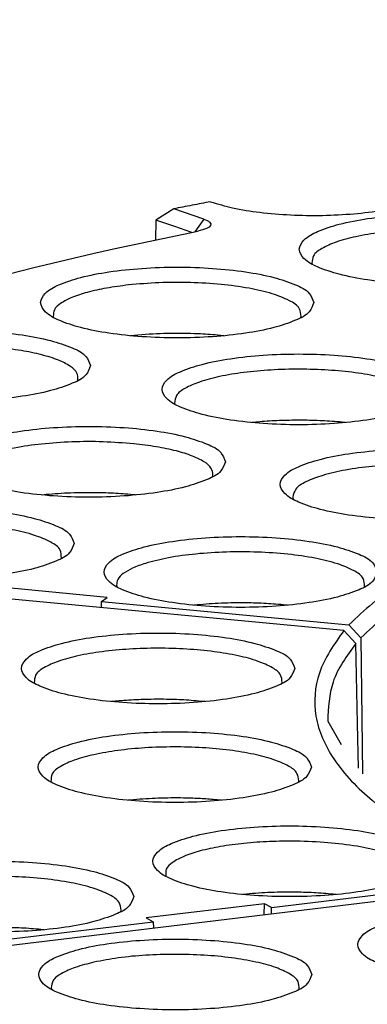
# Model space of a CAD drawing. Header units: inches. Extents: x -399 to 442, y -299 to 295.
# Tile 39 of 134: x -149 to -142, y 185 to 204. Entities that reach past the tile are written whole.
import ezdxf

# ---------------------------------------------------------------- set-up
doc = ezdxf.new("R2010")
doc.units = ezdxf.units.IN
doc.layers.add('1', color=7, linetype='Continuous')
doc.dimstyles.get("Standard").update_dxf_attribs({"dimtxt": 0.18, "dimasz": 0.18, "dimexe": 0.18, "dimexo": 0.0625, "dimgap": 0.09, "dimtad": 0, "dimtih": 1, "dimtoh": 1, "dimdec": 4, "dimzin": 0, "dimdsep": 46, "dimtxsty": 'Standard', "dimcen": 0.09, "dimadec": 0, "dimazin": 0, "dimtfac": 1, "dimtdec": 4, "dimtofl": 0, "dimtmove": 0, "dimatfit": 3, "dimfxl": 1, "dimtolj": 1, "dimtzin": 0, "dimarcsym": 0})

# ---------------------------------------------------------------- blocks, each defined once
blk = doc.blocks.new('N2390-20301_6__111', base_point=(-205.657, 233.791))
at = {"color": 7, "linetype": 'Continuous'}
for p, q in [((-182.282, 249.917), (-182.71, 249.642)), ((-181.554, 249.671), (-182.282, 249.917)), ((-182.71, 249.642), (-182.722, 249.163)), ((-182.253, 249.488), (-182.71, 249.642)), ((-181.554, 249.671), (-181.47, 249.637)), ((-181.47, 249.637), (-181.438, 249.618)), ((-181.438, 249.618), (-181.414, 249.599)), ((-181.414, 249.599), (-181.387, 249.559)), ((-183.737, 248.948), (-181.698, 249.38)), ((-181.843, 249.349), (-182.253, 249.488)), ((-181.584, 249.408), (-181.698, 249.38)), ((-181.534, 249.424), (-181.584, 249.408)), ((-181.492, 249.441), (-181.534, 249.424)), ((-181.427, 249.478), (-181.492, 249.441)), ((-181.392, 249.518), (-181.427, 249.478)), ((-181.387, 249.559), (-181.392, 249.518)), ((-184.233, 248.836), (-183.737, 248.948)), ((-185.693, 248.492), (-184.233, 248.836)), ((-186.639, 248.255), (-185.693, 248.492)), ((-178.942, 248.602), (-178.934, 248.579)), ((-185.19, 247.321), (-185.182, 247.292)), ((-179.209, 247.292), (-179.202, 247.314)), ((-183.145, 246.87), (-183.323, 246.853)), ((-181.068, 246.853), (-181.221, 246.868)), ((-184.602, 245.769), (-184.596, 245.786)), ((-182.259, 245.227), (-182.25, 245.196)), ((-180.204, 244.775), (-180.391, 244.756)), ((-178.137, 244.756), (-178.28, 244.771)), ((-181.345, 243.447), (-181.333, 243.493)), ((-185.366, 243.018), (-185.458, 243.008)), ((-183.202, 243.008), (-183.212, 243.009)), ((-179.408, 242.958), (-179.395, 242.902)), ((-184.997, 241.476), (-184.994, 241.484)), ((-183.885, 240.537), (-186.845, 240.816)), ((-183.66, 240.83), (-183.649, 240.787)), ((-177.676, 240.787), (-177.673, 240.795)), ((-184.025, 240.289), (-184.022, 240.44)), ((-184.022, 240.44), (-183.885, 240.537)), ((-184.022, 240.44), (-178.048, 239.877)), ((-181.79, 240.348), (-181.793, 240.347)), ((-179.536, 240.347), (-179.637, 240.358)), ((-177.761, 239.559), (-178.048, 239.877)), ((-177.761, 239.559), (-177.736, 237.615)), ((-177.736, 237.615), (-177.718, 236.279))]:
    blk.add_line(p, q, dxfattribs=at)
at = {"color": 1, "linetype": 'Continuous'}
for p, q in [((-181.554, 249.671), (-181.675, 249.502)), ((-181.675, 249.502), (-181.774, 249.364))]:
    blk.add_line(p, q, dxfattribs=at)
at = {"color": 7, "linetype": 'Continuous'}
for points, knots in [([(-181.391, 250.088), (-181.215, 250.035), (-180.826, 249.918), (-180.178, 249.823), (-179.453, 249.762), (-178.693, 249.752), (-177.945, 249.789), (-177.258, 249.872), (-176.672, 249.992), (-176.225, 250.151), (-175.921, 250.315), (-175.781, 250.575), (-175.958, 250.821), (-176.132, 250.903), (-176.238, 250.953)], [0, 0, 0, 0, 0.551151, 1.216238, 1.958308, 2.733896, 3.496897, 4.202188, 4.809322, 5.286881, 5.620175, 5.837122, 6.065343, 6.418725, 6.418725, 6.418725, 6.418725]), ([(-181.391, 250.088), (-181.54, 250.059), (-181.837, 250.003), (-182.134, 249.945), (-182.282, 249.917)], [0, 0, 0, 0, 0.4548209, 0.9067295, 0.9067295, 0.9067295, 0.9067295]), ([(-172.648, 248.941), (-172.679, 249.02), (-172.758, 249.224), (-173.146, 249.399), (-173.653, 249.571), (-174.332, 249.696), (-175.111, 249.777), (-175.948, 249.805), (-176.784, 249.777), (-177.565, 249.696), (-178.238, 249.571), (-178.76, 249.399), (-179.114, 249.224), (-179.3, 248.941), (-179.114, 248.659), (-178.76, 248.483), (-178.238, 248.312), (-177.565, 248.187), (-176.784, 248.105), (-175.948, 248.078), (-175.111, 248.105), (-174.332, 248.187), (-173.653, 248.312), (-173.146, 248.483), (-172.758, 248.659), (-172.679, 248.862), (-172.648, 248.941)], [0, 0, 0, 0, 0.248013, 0.63675, 1.190211, 1.887011, 2.687469, 3.542067, 4.396665, 5.197123, 5.893923, 6.447384, 6.83612, 7.084134, 7.332147, 7.720883, 8.274345, 8.971144, 9.771602, 10.626201, 11.480799, 12.281257, 12.978057, 13.531518, 13.920254, 14.168267, 14.168267, 14.168267, 14.168267]), ([(-172.953, 248.605), (-172.959, 248.669), (-172.975, 248.824), (-173.23, 248.99), (-173.571, 249.137), (-174.051, 249.261), (-174.625, 249.356), (-175.271, 249.415), (-175.953, 249.435), (-176.635, 249.414), (-177.28, 249.355), (-177.853, 249.26), (-178.331, 249.135), (-178.67, 248.987), (-178.923, 248.821), (-178.936, 248.666), (-178.942, 248.602)], [0, 0, 0, 0, 0.184678, 0.448982, 0.831294, 1.328014, 1.919698, 2.578615, 3.272174, 3.965459, 4.623571, 5.213975, 5.709037, 6.089484, 6.352082, 6.536267, 6.536267, 6.536267, 6.536267]), ([(-178.895, 247.655), (-178.926, 247.734), (-179.006, 247.938), (-179.394, 248.113), (-179.901, 248.285), (-180.579, 248.409), (-181.358, 248.491), (-182.195, 248.518), (-183.032, 248.491), (-183.812, 248.409), (-184.485, 248.285), (-185.007, 248.113), (-185.362, 247.938), (-185.547, 247.655), (-185.362, 247.372), (-185.007, 247.197), (-184.485, 247.025), (-183.812, 246.9), (-183.032, 246.819), (-182.195, 246.792), (-181.358, 246.819), (-180.579, 246.9), (-179.901, 247.025), (-179.394, 247.197), (-179.006, 247.372), (-178.926, 247.576), (-178.895, 247.655)], [0, 0, 0, 0, 0.248013, 0.63675, 1.190211, 1.887011, 2.687469, 3.542067, 4.396665, 5.197123, 5.893923, 6.447384, 6.83612, 7.084134, 7.332147, 7.720883, 8.274345, 8.971144, 9.771602, 10.626201, 11.480799, 12.281257, 12.978057, 13.531518, 13.920254, 14.168267, 14.168267, 14.168267, 14.168267]), ([(-183.374, 248.079), (-183.552, 248.056), (-183.888, 248.014), (-184.346, 247.913), (-184.722, 247.794), (-184.988, 247.659), (-185.18, 247.506), (-185.187, 247.376), (-185.19, 247.321)], [0, 0, 0, 0, 0.53993, 1.014677, 1.408294, 1.711176, 1.926046, 2.086391, 2.086391, 2.086391, 2.086391]), ([(-179.202, 247.314), (-179.21, 247.384), (-179.23, 247.559), (-179.534, 247.733), (-179.934, 247.889), (-180.495, 248.014), (-181.155, 248.102), (-181.883, 248.145), (-182.631, 248.144), (-183.129, 248.101), (-183.374, 248.079)], [0, 0, 0, 0, 0.20267, 0.505584, 0.950688, 1.527825, 2.207761, 2.951339, 3.714106, 4.450091, 4.450091, 4.450091, 4.450091]), ([(-184.288, 246.132), (-184.319, 246.211), (-184.399, 246.414), (-184.787, 246.59), (-185.294, 246.761), (-185.973, 246.886), (-186.751, 246.968), (-187.588, 246.995), (-188.425, 246.968), (-189.205, 246.886), (-189.879, 246.761), (-190.4, 246.59), (-190.755, 246.414), (-190.94, 246.132), (-190.755, 245.849), (-190.4, 245.673), (-189.879, 245.502), (-189.205, 245.377), (-188.425, 245.296), (-187.588, 245.268), (-186.751, 245.296), (-185.973, 245.377), (-185.294, 245.502), (-184.787, 245.673), (-184.399, 245.849), (-184.319, 246.052), (-184.288, 246.132)], [0, 0, 0, 0, 0.248013, 0.63675, 1.190211, 1.887011, 2.687469, 3.542067, 4.396665, 5.197123, 5.893923, 6.447384, 6.83612, 7.084134, 7.332147, 7.720883, 8.274345, 8.971144, 9.771602, 10.626201, 11.480799, 12.281257, 12.978057, 13.531518, 13.920254, 14.168267, 14.168267, 14.168267, 14.168267]), ([(-181.695, 246.899), (-181.939, 246.906), (-182.423, 246.92), (-182.906, 246.887), (-183.145, 246.87)], [0, 0, 0, 0, 0.731875, 1.450872, 1.450872, 1.450872, 1.450872]), ([(-181.221, 246.868), (-181.299, 246.875), (-181.457, 246.888), (-181.615, 246.895), (-181.695, 246.899)], [0, 0, 0, 0, 0.2352168, 0.4750157, 0.4750157, 0.4750157, 0.4750157]), ([(-184.596, 245.786), (-184.597, 245.845), (-184.599, 245.981), (-184.805, 246.143), (-185.089, 246.282), (-185.494, 246.406), (-185.987, 246.505), (-186.554, 246.576), (-187.167, 246.618), (-187.588, 246.617), (-187.802, 246.616)], [0, 0, 0, 0, 0.167447, 0.39325, 0.716336, 1.138923, 1.648984, 2.227248, 2.850018, 3.491004, 3.491004, 3.491004, 3.491004]), ([(-175.963, 245.558), (-175.994, 245.638), (-176.074, 245.841), (-176.462, 246.017), (-176.969, 246.188), (-177.648, 246.313), (-178.426, 246.395), (-179.263, 246.422), (-180.1, 246.395), (-180.88, 246.313), (-181.553, 246.188), (-182.075, 246.017), (-182.43, 245.841), (-182.615, 245.558), (-182.43, 245.276), (-182.075, 245.1), (-181.553, 244.929), (-180.88, 244.804), (-180.1, 244.722), (-179.263, 244.695), (-178.426, 244.722), (-177.648, 244.804), (-176.969, 244.929), (-176.462, 245.1), (-176.074, 245.276), (-175.994, 245.479), (-175.963, 245.558)], [0, 0, 0, 0, 0.248013, 0.63675, 1.190211, 1.887011, 2.687469, 3.542067, 4.396665, 5.197123, 5.893923, 6.447384, 6.83612, 7.084134, 7.332147, 7.720883, 8.274345, 8.971144, 9.771602, 10.626201, 11.480799, 12.281257, 12.978057, 13.531518, 13.920254, 14.168267, 14.168267, 14.168267, 14.168267]), ([(-176.27, 245.215), (-176.274, 245.279), (-176.284, 245.433), (-176.534, 245.601), (-176.87, 245.749), (-177.346, 245.874), (-177.916, 245.97), (-178.56, 246.031), (-179.242, 246.052), (-179.924, 246.033), (-180.572, 245.975), (-181.147, 245.881), (-181.63, 245.758), (-181.974, 245.61), (-182.232, 245.446), (-182.251, 245.291), (-182.259, 245.227)], [0, 0, 0, 0, 0.183488, 0.443486, 0.821067, 1.313579, 1.902007, 2.558872, 3.251723, 3.94569, 4.60583, 5.199466, 5.698719, 6.083889, 6.350822, 6.536316, 6.536316, 6.536316, 6.536316]), ([(-164.511, 244.849), (-165.588, 244.655), (-167.644, 244.286), (-170.528, 243.57), (-173.045, 242.781), (-175.139, 241.904), (-176.83, 241.001), (-177.672, 240.224), (-178.048, 239.877)], [0, 0, 0, 0, 3.283647, 6.265831, 8.908653, 11.184599, 13.081231, 14.610757, 14.610757, 14.610757, 14.610757]), ([(-181.031, 243.81), (-181.062, 243.889), (-181.142, 244.092), (-181.53, 244.268), (-182.037, 244.439), (-182.715, 244.564), (-183.494, 244.646), (-184.331, 244.673), (-185.168, 244.646), (-185.948, 244.564), (-186.621, 244.439), (-187.143, 244.268), (-187.498, 244.092), (-187.683, 243.81), (-187.498, 243.527), (-187.143, 243.352), (-186.621, 243.18), (-185.948, 243.055), (-185.168, 242.974), (-184.331, 242.946), (-183.494, 242.974), (-182.715, 243.055), (-182.037, 243.18), (-181.53, 243.352), (-181.142, 243.527), (-181.062, 243.731), (-181.031, 243.81)], [0, 0, 0, 0, 0.248013, 0.63675, 1.190211, 1.887011, 2.687469, 3.542067, 4.396665, 5.197123, 5.893923, 6.447384, 6.83612, 7.084134, 7.332147, 7.720883, 8.274345, 8.971144, 9.771602, 10.626201, 11.480799, 12.281257, 12.978057, 13.531518, 13.920254, 14.168267, 14.168267, 14.168267, 14.168267]), ([(-179.241, 244.814), (-179.404, 244.812), (-179.725, 244.81), (-180.046, 244.786), (-180.204, 244.775)], [0, 0, 0, 0, 0.487802, 0.9640713, 0.9640713, 0.9640713, 0.9640713]), ([(-178.28, 244.771), (-178.438, 244.783), (-178.758, 244.808), (-179.079, 244.812), (-179.241, 244.814)], [0, 0, 0, 0, 0.4746441, 0.9618991, 0.9618991, 0.9618991, 0.9618991]), ([(-164.376, 244.487), (-165.442, 244.295), (-167.477, 243.929), (-170.33, 243.22), (-172.819, 242.437), (-174.889, 241.567), (-176.559, 240.672), (-177.39, 239.902), (-177.761, 239.559)], [0, 0, 0, 0, 3.249802, 6.200555, 8.814786, 11.065351, 12.940111, 14.451492, 14.451492, 14.451492, 14.451492]), ([(-183.248, 244.244), (-183.493, 244.263), (-183.99, 244.302), (-184.734, 244.297), (-185.453, 244.249), (-186.098, 244.157), (-186.643, 244.029), (-187.025, 243.873), (-187.314, 243.693), (-187.318, 243.522), (-187.32, 243.453)], [0, 0, 0, 0, 0.737465, 1.495612, 2.229309, 2.895346, 3.456123, 3.884351, 4.172941, 4.371317, 4.371317, 4.371317, 4.371317]), ([(-181.333, 243.493), (-181.341, 243.549), (-181.361, 243.682), (-181.568, 243.831), (-181.85, 243.967), (-182.243, 244.084), (-182.718, 244.182), (-183.064, 244.223), (-183.248, 244.244)], [0, 0, 0, 0, 0.164769, 0.391729, 0.71001, 1.12011, 1.610968, 2.165397, 2.165397, 2.165397, 2.165397]), ([(-173.109, 243.264), (-173.14, 243.344), (-173.219, 243.547), (-173.607, 243.723), (-174.114, 243.894), (-174.793, 244.019), (-175.571, 244.1), (-176.409, 244.128), (-177.245, 244.1), (-178.026, 244.019), (-178.699, 243.894), (-179.221, 243.723), (-179.575, 243.547), (-179.761, 243.264), (-179.575, 242.982), (-179.221, 242.806), (-178.699, 242.635), (-178.026, 242.51), (-177.245, 242.428), (-176.409, 242.401), (-175.571, 242.428), (-174.793, 242.51), (-174.114, 242.635), (-173.607, 242.806), (-173.219, 242.982), (-173.14, 243.185), (-173.109, 243.264)], [0, 0, 0, 0, 0.248013, 0.63675, 1.190211, 1.887011, 2.687469, 3.542067, 4.396665, 5.197123, 5.893923, 6.447384, 6.83612, 7.084134, 7.332147, 7.720883, 8.274345, 8.971144, 9.771602, 10.626201, 11.480799, 12.281257, 12.978057, 13.531518, 13.920254, 14.168267, 14.168267, 14.168267, 14.168267]), ([(-176.778, 243.745), (-177.016, 243.733), (-177.47, 243.711), (-178.104, 243.623), (-178.646, 243.505), (-179.043, 243.354), (-179.343, 243.194), (-179.389, 243.025), (-179.408, 242.958)], [0, 0, 0, 0, 0.712023, 1.364288, 1.922167, 2.359375, 2.665037, 2.867586, 2.867586, 2.867586, 2.867586]), ([(-184.164, 243.064), (-184.367, 243.064), (-184.769, 243.065), (-185.169, 243.033), (-185.366, 243.018)], [0, 0, 0, 0, 0.610332, 1.203544, 1.203544, 1.203544, 1.203544]), ([(-183.212, 243.009), (-183.368, 243.023), (-183.684, 243.052), (-184.002, 243.06), (-184.164, 243.064)], [0, 0, 0, 0, 0.4686246, 0.9533798, 0.9533798, 0.9533798, 0.9533798]), ([(-184.684, 241.839), (-184.715, 241.918), (-184.794, 242.122), (-185.182, 242.297), (-185.689, 242.469), (-186.368, 242.593), (-187.147, 242.675), (-187.984, 242.702), (-188.82, 242.675), (-189.601, 242.593), (-190.274, 242.469), (-190.796, 242.297), (-191.15, 242.122), (-191.336, 241.839), (-191.15, 241.556), (-190.796, 241.381), (-190.274, 241.209), (-189.601, 241.085), (-188.82, 241.003), (-187.984, 240.976), (-187.147, 241.003), (-186.368, 241.085), (-185.689, 241.209), (-185.182, 241.381), (-184.794, 241.556), (-184.715, 241.76), (-184.684, 241.839)], [0, 0, 0, 0, 0.248013, 0.63675, 1.190211, 1.887011, 2.687469, 3.542067, 4.396665, 5.197123, 5.893923, 6.447384, 6.83612, 7.084134, 7.332147, 7.720883, 8.274345, 8.971144, 9.771602, 10.626201, 11.480799, 12.281257, 12.978057, 13.531518, 13.920254, 14.168267, 14.168267, 14.168267, 14.168267]), ([(-184.994, 241.484), (-184.997, 241.554), (-185.003, 241.724), (-185.293, 241.903), (-185.676, 242.059), (-186.22, 242.187), (-186.864, 242.278), (-187.582, 242.327), (-188.325, 242.329), (-189.045, 242.283), (-189.701, 242.2), (-190.102, 242.095), (-190.286, 242.047)], [0, 0, 0, 0, 0.19835, 0.487695, 0.916287, 1.476826, 2.142081, 2.874616, 3.631437, 4.367648, 5.039964, 5.61034, 5.61034, 5.61034, 5.61034]), ([(-177.363, 241.149), (-177.394, 241.229), (-177.473, 241.432), (-177.861, 241.608), (-178.368, 241.779), (-179.047, 241.904), (-179.825, 241.985), (-180.663, 242.013), (-181.499, 241.985), (-182.28, 241.904), (-182.953, 241.779), (-183.475, 241.608), (-183.829, 241.432), (-184.015, 241.149), (-183.829, 240.867), (-183.475, 240.691), (-182.953, 240.52), (-182.28, 240.395), (-181.499, 240.313), (-180.663, 240.286), (-179.825, 240.313), (-179.047, 240.395), (-178.368, 240.52), (-177.861, 240.691), (-177.473, 240.867), (-177.394, 241.07), (-177.363, 241.149)], [0, 0, 0, 0, 0.248013, 0.63675, 1.190211, 1.887011, 2.687469, 3.542067, 4.396665, 5.197123, 5.893923, 6.447384, 6.83612, 7.084134, 7.332147, 7.720883, 8.274345, 8.971144, 9.771602, 10.626201, 11.480799, 12.281257, 12.978057, 13.531518, 13.920254, 14.168267, 14.168267, 14.168267, 14.168267]), ([(-177.673, 240.795), (-177.676, 240.864), (-177.682, 241.035), (-177.972, 241.213), (-178.355, 241.369), (-178.899, 241.497), (-179.543, 241.589), (-180.261, 241.637), (-181.003, 241.639), (-181.724, 241.593), (-182.38, 241.51), (-182.781, 241.405), (-182.965, 241.357)], [0, 0, 0, 0, 0.19835, 0.487695, 0.916287, 1.476826, 2.14208, 2.874615, 3.631434, 4.367645, 5.03996, 5.610337, 5.610337, 5.610337, 5.610337]), ([(-182.965, 241.357), (-183.071, 241.322), (-183.26, 241.258), (-183.485, 241.132), (-183.645, 240.994), (-183.656, 240.879), (-183.66, 240.83)], [0, 0, 0, 0, 0.3336578, 0.5930689, 0.7822975, 0.9274374, 0.9274374, 0.9274374, 0.9274374]), ([(-180.595, 240.404), (-180.798, 240.403), (-181.197, 240.4), (-181.595, 240.365), (-181.79, 240.348)], [0, 0, 0, 0, 0.609143, 1.197384, 1.197384, 1.197384, 1.197384]), ([(-179.637, 240.358), (-179.794, 240.371), (-180.113, 240.397), (-180.432, 240.402), (-180.595, 240.404)], [0, 0, 0, 0, 0.4728515, 0.9594296, 0.9594296, 0.9594296, 0.9594296])]:
    blk.add_open_spline(points, degree=3, knots=knots, dxfattribs=at)
blk = doc.blocks.new('N2390-20301_5__112', base_point=(-208.524, 223.082))
at = {"color": 7, "linetype": 'Continuous'}
for p, q in [((-178.17, 239.737), (-202.963, 242.073)), ((-178.17, 239.737), (-177.879, 239.421)), ((-177.839, 237.495), (-177.879, 239.421)), ((-185.649, 238.478), (-185.642, 238.459)), ((-179.672, 238.459), (-179.663, 238.48)), ((-183.602, 238.037), (-183.786, 238.019)), ((-181.53, 238.019), (-181.679, 238.034)), ((-178.562, 237.551), (-178.237, 236.984)), ((-177.816, 236.412), (-177.839, 237.495)), ((-185.247, 236.093), (-185.24, 236.077)), ((-179.271, 236.076), (-179.259, 236.108)), ((-183.249, 235.651), (-183.383, 235.637)), ((-181.127, 235.637), (-181.325, 235.656)), ((-182.472, 233.806), (-182.471, 233.804)), ((-179.921, 233.049), (-174.16, 233.744)), ((-180.526, 233.372), (-180.612, 233.363)), ((-178.356, 233.363), (-178.373, 233.365)), ((-183.56, 232.95), (-183.55, 232.982)), ((-180.09, 233.142), (-182.945, 232.798)), ((-180.093, 232.871), (-180.09, 233.142)), ((-179.921, 233.049), (-180.09, 233.142)), ((-179.923, 232.891), (-179.921, 233.049)), ((-182.945, 232.798), (-182.776, 232.704)), ((-198.042, 230.862), (-182.776, 232.704)), ((-185.417, 232.511), (-185.434, 232.513)), ((-182.776, 232.704), (-182.773, 232.547))]:
    blk.add_line(p, q, dxfattribs=at)
for points, knots in [([(-179.357, 238.821), (-179.388, 238.901), (-179.467, 239.104), (-179.855, 239.28), (-180.362, 239.451), (-181.041, 239.576), (-181.819, 239.658), (-182.657, 239.685), (-183.493, 239.658), (-184.274, 239.576), (-184.947, 239.451), (-185.469, 239.28), (-185.823, 239.104), (-186.009, 238.821), (-185.823, 238.539), (-185.469, 238.363), (-184.947, 238.192), (-184.274, 238.067), (-183.493, 237.985), (-182.657, 237.958), (-181.819, 237.985), (-181.041, 238.067), (-180.362, 238.192), (-179.855, 238.363), (-179.467, 238.539), (-179.388, 238.742), (-179.357, 238.821)], [0, 0, 0, 0, 0.248013, 0.63675, 1.190211, 1.887011, 2.687469, 3.542067, 4.396665, 5.197123, 5.893923, 6.447384, 6.83612, 7.084134, 7.332147, 7.720883, 8.274345, 8.971144, 9.771602, 10.626201, 11.480799, 12.281257, 12.978057, 13.531518, 13.920254, 14.168267, 14.168267, 14.168267, 14.168267]), ([(-178.17, 239.737), (-178.403, 239.41), (-178.842, 238.797), (-178.933, 237.626), (-178.425, 236.523), (-177.422, 235.514), (-175.967, 234.552), (-174.801, 234.03), (-174.16, 233.744)], [0, 0, 0, 0, 1.185937, 2.227289, 3.345769, 4.722484, 6.447444, 8.55008, 8.55008, 8.55008, 8.55008]), ([(-177.879, 239.421), (-178.1, 239.124), (-178.513, 238.566), (-178.546, 237.874), (-178.562, 237.551)], [0, 0, 0, 0, 1.081971, 2.031217, 2.031217, 2.031217, 2.031217]), ([(-179.663, 238.48), (-179.668, 238.544), (-179.679, 238.699), (-179.932, 238.867), (-180.272, 239.015), (-180.752, 239.14), (-181.327, 239.235), (-181.975, 239.295), (-182.66, 239.315), (-183.344, 239.294), (-183.992, 239.235), (-184.566, 239.139), (-185.045, 239.014), (-185.384, 238.865), (-185.636, 238.697), (-185.645, 238.542), (-185.649, 238.478)], [0, 0, 0, 0, 0.184517, 0.44708, 0.828371, 1.325282, 1.918323, 2.579502, 3.275854, 3.972031, 4.632699, 5.224927, 5.720786, 6.100895, 6.362386, 6.546625, 6.546625, 6.546625, 6.546625]), ([(-182.64, 238.077), (-182.802, 238.075), (-183.124, 238.072), (-183.444, 238.049), (-183.602, 238.037)], [0, 0, 0, 0, 0.4877371, 0.9638175, 0.9638175, 0.9638175, 0.9638175]), ([(-181.679, 238.034), (-181.837, 238.046), (-182.156, 238.071), (-182.477, 238.075), (-182.64, 238.077)], [0, 0, 0, 0, 0.4748293, 0.9621446, 0.9621446, 0.9621446, 0.9621446]), ([(-178.955, 236.439), (-178.986, 236.518), (-179.065, 236.722), (-179.453, 236.897), (-179.96, 237.069), (-180.639, 237.194), (-181.418, 237.275), (-182.255, 237.303), (-183.092, 237.275), (-183.872, 237.194), (-184.545, 237.069), (-185.067, 236.897), (-185.421, 236.722), (-185.607, 236.439), (-185.421, 236.157), (-185.067, 235.981), (-184.545, 235.81), (-183.872, 235.685), (-183.092, 235.603), (-182.255, 235.576), (-181.418, 235.603), (-180.639, 235.685), (-179.96, 235.81), (-179.453, 235.981), (-179.065, 236.157), (-178.986, 236.36), (-178.955, 236.439)], [0, 0, 0, 0, 0.248013, 0.63675, 1.190211, 1.887011, 2.687469, 3.542067, 4.396665, 5.197123, 5.893923, 6.447384, 6.83612, 7.084134, 7.332147, 7.720883, 8.274345, 8.971144, 9.771602, 10.626201, 11.480799, 12.281257, 12.978057, 13.531518, 13.920254, 14.168267, 14.168267, 14.168267, 14.168267]), ([(-179.259, 236.108), (-179.267, 236.172), (-179.287, 236.328), (-179.545, 236.492), (-179.891, 236.64), (-180.374, 236.763), (-180.951, 236.856), (-181.6, 236.914), (-182.283, 236.933), (-182.965, 236.911), (-183.609, 236.85), (-184.179, 236.754), (-184.654, 236.628), (-184.988, 236.48), (-185.237, 236.311), (-185.244, 236.157), (-185.247, 236.093)], [0, 0, 0, 0, 0.185793, 0.453443, 0.839615, 1.340029, 1.934862, 2.5961, 3.290939, 3.984316, 4.641265, 5.229276, 5.720863, 6.097103, 6.355694, 6.538934, 6.538934, 6.538934, 6.538934]), ([(-182.044, 235.693), (-182.248, 235.694), (-182.65, 235.696), (-183.051, 235.666), (-183.249, 235.651)], [0, 0, 0, 0, 0.610651, 1.205839, 1.205839, 1.205839, 1.205839]), ([(-181.325, 235.656), (-181.443, 235.665), (-181.683, 235.683), (-181.923, 235.689), (-182.044, 235.693)], [0, 0, 0, 0, 0.3560096, 0.7200274, 0.7200274, 0.7200274, 0.7200274]), ([(-176.184, 234.165), (-176.215, 234.244), (-176.295, 234.448), (-176.683, 234.623), (-177.19, 234.795), (-177.869, 234.92), (-178.647, 235.001), (-179.485, 235.029), (-180.321, 235.001), (-181.102, 234.92), (-181.775, 234.795), (-182.297, 234.623), (-182.651, 234.448), (-182.836, 234.165), (-182.651, 233.883), (-182.297, 233.707), (-181.775, 233.536), (-181.102, 233.411), (-180.321, 233.329), (-179.485, 233.302), (-178.647, 233.329), (-177.869, 233.411), (-177.19, 233.536), (-176.683, 233.707), (-176.295, 233.883), (-176.215, 234.086), (-176.184, 234.165)], [0, 0, 0, 0, 0.248013, 0.63675, 1.190211, 1.887011, 2.687469, 3.542067, 4.396665, 5.197123, 5.893923, 6.447384, 6.83612, 7.084134, 7.332147, 7.720883, 8.274345, 8.971144, 9.771602, 10.626201, 11.480799, 12.281257, 12.978057, 13.531518, 13.920254, 14.168267, 14.168267, 14.168267, 14.168267]), ([(-179.325, 234.651), (-179.538, 234.65), (-179.959, 234.649), (-180.569, 234.605), (-181.13, 234.531), (-181.616, 234.43), (-182.012, 234.304), (-182.288, 234.164), (-182.484, 233.998), (-182.476, 233.864), (-182.472, 233.806)], [0, 0, 0, 0, 0.640505, 1.260536, 1.833958, 2.337368, 2.751966, 3.066545, 3.285188, 3.451543, 3.451543, 3.451543, 3.451543]), ([(-176.489, 233.834), (-176.502, 233.906), (-176.534, 234.089), (-176.862, 234.26), (-177.289, 234.419), (-177.882, 234.541), (-178.573, 234.626), (-179.068, 234.642), (-179.325, 234.651)], [0, 0, 0, 0, 0.211016, 0.534315, 1.007801, 1.617275, 2.329227, 3.100037, 3.100037, 3.100037, 3.100037]), ([(-183.245, 233.313), (-183.276, 233.392), (-183.356, 233.596), (-183.744, 233.771), (-184.251, 233.943), (-184.93, 234.067), (-185.708, 234.149), (-186.546, 234.176), (-187.382, 234.149), (-188.163, 234.067), (-188.836, 233.943), (-189.358, 233.771), (-189.712, 233.596), (-189.897, 233.313), (-189.712, 233.03), (-189.358, 232.855), (-188.836, 232.683), (-188.163, 232.558), (-187.382, 232.477), (-186.546, 232.45), (-185.708, 232.477), (-184.93, 232.558), (-184.251, 232.683), (-183.744, 232.855), (-183.356, 233.03), (-183.276, 233.234), (-183.245, 233.313)], [0, 0, 0, 0, 0.248013, 0.63675, 1.190211, 1.887011, 2.687469, 3.542067, 4.396665, 5.197123, 5.893923, 6.447384, 6.83612, 7.084134, 7.332147, 7.720883, 8.274345, 8.971144, 9.771602, 10.626201, 11.480799, 12.281257, 12.978057, 13.531518, 13.920254, 14.168267, 14.168267, 14.168267, 14.168267]), ([(-183.55, 232.982), (-183.56, 233.05), (-183.585, 233.218), (-183.876, 233.386), (-184.259, 233.539), (-184.794, 233.662), (-185.425, 233.752), (-186.126, 233.8), (-186.851, 233.804), (-187.557, 233.761), (-188.205, 233.683), (-188.604, 233.585), (-188.788, 233.539)], [0, 0, 0, 0, 0.197606, 0.490873, 0.917411, 1.468704, 2.118969, 2.833318, 3.571824, 4.292765, 4.955716, 5.524756, 5.524756, 5.524756, 5.524756]), ([(-179.325, 233.419), (-179.528, 233.42), (-179.929, 233.42), (-180.329, 233.388), (-180.526, 233.372)], [0, 0, 0, 0, 0.610266, 1.203121, 1.203121, 1.203121, 1.203121]), ([(-178.373, 233.365), (-178.528, 233.379), (-178.845, 233.408), (-179.163, 233.416), (-179.325, 233.419)], [0, 0, 0, 0, 0.4689663, 0.9538791, 0.9538791, 0.9538791, 0.9538791]), ([(-185.434, 232.513), (-185.589, 232.527), (-185.906, 232.556), (-186.224, 232.563), (-186.386, 232.567)], [0, 0, 0, 0, 0.4689664, 0.9538795, 0.9538795, 0.9538795, 0.9538795])]:
    blk.add_open_spline(points, degree=3, knots=knots, dxfattribs=at)
blk = doc.blocks.new('N2390-20301_4__113', base_point=(-200.267, 215.459))
at = {"color": 7, "linetype": 'Continuous'}
for p, q in [((-173.864, 233.623), (-197.775, 230.737)), ((-185.241, 231.11), (-185.227, 231.068)), ((-179.257, 231.07), (-179.254, 231.077))]:
    blk.add_line(p, q, dxfattribs=at)
for points, knots in [([(-171.234, 232.154), (-171.265, 232.233), (-171.345, 232.437), (-171.733, 232.612), (-172.24, 232.784), (-172.919, 232.909), (-173.697, 232.99), (-174.535, 233.018), (-175.371, 232.99), (-176.152, 232.909), (-176.825, 232.784), (-177.347, 232.612), (-177.701, 232.437), (-177.886, 232.154), (-177.701, 231.872), (-177.347, 231.696), (-176.825, 231.524), (-176.152, 231.4), (-175.371, 231.318), (-174.535, 231.291), (-173.697, 231.318), (-172.919, 231.4), (-172.24, 231.524), (-171.733, 231.696), (-171.345, 231.872), (-171.265, 232.075), (-171.234, 232.154)], [0, 0, 0, 0, 0.248013, 0.63675, 1.190211, 1.887011, 2.687469, 3.542067, 4.396665, 5.197123, 5.893923, 6.447384, 6.83612, 7.084134, 7.332147, 7.720883, 8.274345, 8.971144, 9.771602, 10.626201, 11.480799, 12.281257, 12.978057, 13.531518, 13.920254, 14.168267, 14.168267, 14.168267, 14.168267]), ([(-178.943, 231.432), (-178.974, 231.511), (-179.054, 231.715), (-179.442, 231.89), (-179.949, 232.062), (-180.627, 232.186), (-181.406, 232.268), (-182.243, 232.295), (-183.08, 232.268), (-183.86, 232.186), (-184.533, 232.062), (-185.055, 231.89), (-185.41, 231.715), (-185.595, 231.432), (-185.41, 231.149), (-185.055, 230.974), (-184.533, 230.802), (-183.86, 230.678), (-183.08, 230.596), (-182.243, 230.569), (-181.406, 230.596), (-180.627, 230.678), (-179.949, 230.802), (-179.442, 230.974), (-179.054, 231.149), (-178.974, 231.353), (-178.943, 231.432)], [0, 0, 0, 0, 0.248013, 0.63675, 1.190211, 1.887011, 2.687469, 3.542067, 4.396665, 5.197123, 5.893923, 6.447384, 6.83612, 7.084134, 7.332147, 7.720883, 8.274345, 8.971144, 9.771602, 10.626201, 11.480799, 12.281257, 12.978057, 13.531518, 13.920254, 14.168267, 14.168267, 14.168267, 14.168267]), ([(-179.254, 231.077), (-179.254, 231.142), (-179.255, 231.297), (-179.506, 231.471), (-179.844, 231.621), (-180.326, 231.748), (-180.906, 231.845), (-181.561, 231.905), (-182.254, 231.926), (-182.946, 231.903), (-183.6, 231.846), (-184.013, 231.766), (-184.208, 231.729)], [0, 0, 0, 0, 0.18503, 0.444649, 0.825181, 1.324571, 1.923003, 2.591611, 3.296277, 4.000381, 4.66734, 5.263152, 5.263152, 5.263152, 5.263152]), ([(-184.208, 231.729), (-184.362, 231.691), (-184.636, 231.623), (-184.964, 231.478), (-185.207, 231.321), (-185.231, 231.172), (-185.241, 231.11)], [0, 0, 0, 0, 0.472744, 0.83902, 1.095816, 1.275697, 1.275697, 1.275697, 1.275697])]:
    blk.add_open_spline(points, degree=3, knots=knots, dxfattribs=at)
blk = doc.blocks.new('N2390-60301__125', base_point=(-230.231, 166.276))
for name, p in [('N2390-20301_6__111', (-205.657, 233.791)), ('N2390-20301_5__112', (-208.524, 223.082)), ('N2390-20301_4__113', (-200.267, 215.459))]:
    blk.add_blockref(name, p)
blk = doc.blocks.new('N2494-90111__126', base_point=(-386.375, -319.122))
blk.add_blockref('N2390-60301__125', (-230.231, 166.276))
blk = doc.blocks.new('gen1', base_point=(-147.5, 38.75))
blk.add_blockref('N2494-90111__126', (-386.375, -319.122))
at = {"layer": '1', "color": 3, "linetype": 'Continuous', "has_arrowhead": 0}
blk.add_leader([(-220.365, 251.819), (-128.627, 293.66), (1.087, 283.282)], dimstyle='Standard', dxfattribs=at)

msp = doc.modelspace()

# ---------------------------------------------------------------- block references
at = {"xscale": 0.8, "yscale": 0.8, "zscale": 0.8}
msp.add_blockref('gen1', (-118, 31), dxfattribs=at)

doc.saveas('drawing.dxf')
